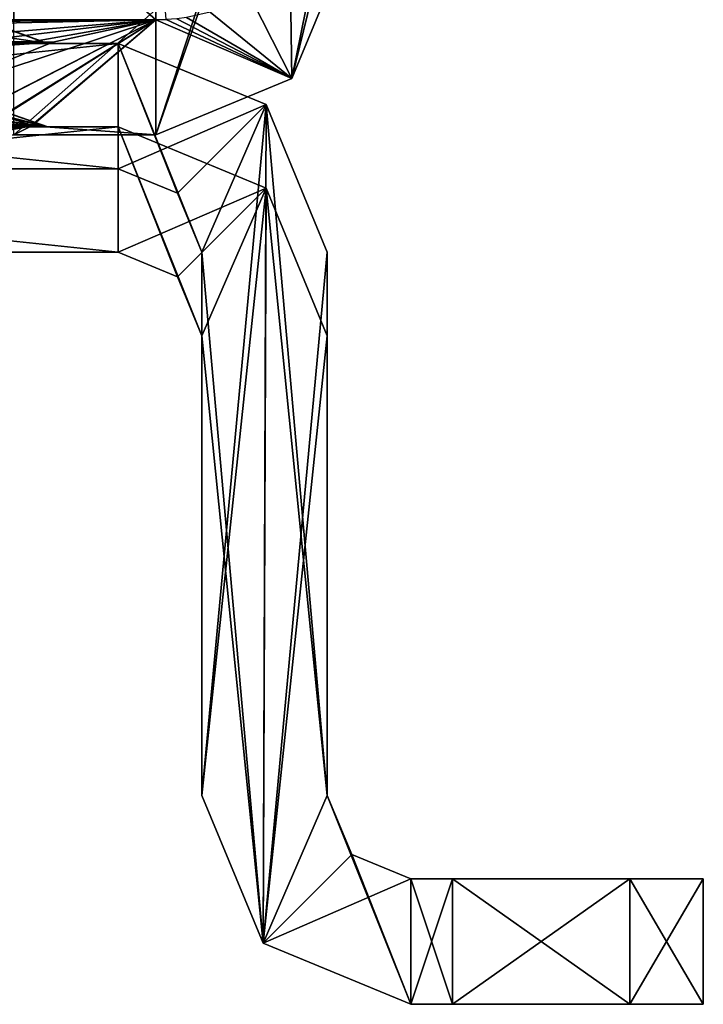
# Model space of a CAD drawing. Header units: millimetres. Extents: x -269 to 269, y -42 to 416.
# Tile 223 of 256: x 245 to 253, y -32 to -20. Entities that reach past the tile are written whole.
import ezdxf

# ---------------------------------------------------------------- set-up
doc = ezdxf.new("R2010")
doc.units = ezdxf.units.MM
doc.header["$LTSCALE"] = 65.185185
for name, color, linetype in [('1069', 7, 'CONTINUOUS'), ('1070', 7, 'CONTINUOUS'), ('1071', 7, 'CONTINUOUS'), ('1073', 7, 'CONTINUOUS'), ('1074', 7, 'CONTINUOUS'), ('1075', 7, 'CONTINUOUS'), ('1076', 7, 'CONTINUOUS'), ('1077', 7, 'CONTINUOUS'), ('1078', 7, 'CONTINUOUS'), ('1079', 7, 'CONTINUOUS'), ('1080', 7, 'CONTINUOUS'), ('1081', 7, 'CONTINUOUS'), ('1082', 7, 'CONTINUOUS'), ('1196', 7, 'CONTINUOUS'), ('1197', 7, 'CONTINUOUS'), ('1198', 7, 'CONTINUOUS'), ('1200', 7, 'CONTINUOUS'), ('1202', 7, 'CONTINUOUS'), ('1210', 7, 'CONTINUOUS'), ('1211', 7, 'CONTINUOUS'), ('1212', 7, 'CONTINUOUS'), ('1213', 7, 'CONTINUOUS'), ('1214', 7, 'CONTINUOUS'), ('1215', 7, 'CONTINUOUS'), ('1216', 7, 'CONTINUOUS'), ('1217', 7, 'CONTINUOUS'), ('1218', 7, 'CONTINUOUS'), ('1219', 7, 'CONTINUOUS'), ('1220', 7, 'CONTINUOUS'), ('1221', 7, 'CONTINUOUS'), ('1222', 7, 'CONTINUOUS'), ('1223', 7, 'CONTINUOUS'), ('1224', 7, 'CONTINUOUS'), ('1225', 7, 'CONTINUOUS'), ('1349', 7, 'CONTINUOUS'), ('902', 7, 'CONTINUOUS'), ('904', 7, 'CONTINUOUS'), ('905', 7, 'CONTINUOUS'), ('906', 7, 'CONTINUOUS')]:
    doc.layers.add(name, color=color, linetype=linetype)

msp = doc.modelspace()

# ---------------------------------------------------------------- linework, layer by layer
at = {"layer": '1069', "color": 250, "linetype": 'Continuous', "true_color": 0x404040}
for points in [[(244.534, -20.977, -329.431), (243.6, -20.976, -329.18), (245.408, -21, -329.96), (244.534, -20.977, -329.431)], [(243.6, -20.976, -329.18), (243.6, -20.994, -329.045), (245.408, -21, -329.96), (243.6, -20.976, -329.18)], [(243.6, -20.992, -332.927), (245.215, -20.988, -331.99), (243.6, -20.998, -333.006), (243.6, -20.992, -332.927)], [(245.215, -20.988, -331.99), (243.6, -21, -333.086), (243.6, -20.998, -333.006), (245.215, -20.988, -331.99)], [(243.6, -21, -333.086), (245.215, -20.988, -331.99), (245.405, -21, -332.044), (243.6, -21, -333.086)], [(243.6, -20.994, -329.045), (243.6, -21, -328.914), (245.408, -21, -329.96), (243.6, -20.994, -329.045)], [(245.216, -20.98, -330.116), (244.534, -20.977, -329.431), (245.408, -21, -329.96), (245.216, -20.98, -330.116)], [(245.215, -20.988, -331.99), (245.216, -20.98, -330.116), (245.405, -21, -332.044), (245.215, -20.988, -331.99)], [(245.405, -21, -332.044), (245.216, -20.98, -330.116), (245.408, -21, -329.96), (245.405, -21, -332.044)]]:
    msp.add_3dface(points, dxfattribs=at)
at = {"layer": '1070', "color": 250, "linetype": 'Continuous', "true_color": 0x404040}
for points in [[(246.25, -21, -335), (232, -21, -335), (234.65, -21, -333.086), (246.25, -21, -335)], [(232, -21, -269), (246.25, -21, -269), (243.6, -21, -270.914), (232, -21, -269)], [(245.408, -21, -329.96), (243.6, -21, -328.914), (234.65, -21, -304.086), (245.408, -21, -329.96)], [(243.6, -21, -333.086), (246.25, -21, -335), (234.65, -21, -333.086), (243.6, -21, -333.086)], [(243.6, -21, -304.086), (245.408, -21, -329.96), (234.65, -21, -304.086), (243.6, -21, -304.086)], [(245.408, -21, -300.96), (243.6, -21, -299.914), (234.65, -21, -275.086), (245.408, -21, -300.96)], [(243.6, -21, -275.086), (245.408, -21, -300.96), (234.65, -21, -275.086), (243.6, -21, -275.086)], [(243.6, -21, -333.086), (245.405, -21, -332.044), (246.25, -21, -335), (243.6, -21, -333.086)], [(246.25, -21, -335), (245.408, -21, -329.96), (243.6, -21, -304.086), (246.25, -21, -335)], [(246.25, -21, -335), (243.6, -21, -304.086), (245.405, -21, -303.044), (246.25, -21, -335)], [(243.6, -21, -270.914), (246.25, -21, -269), (245.408, -21, -271.96), (243.6, -21, -270.914)], [(245.408, -21, -300.96), (243.6, -21, -275.086), (245.405, -21, -274.044), (245.408, -21, -300.96)], [(245.405, -21, -332.044), (245.408, -21, -329.96), (246.25, -21, -335), (245.405, -21, -332.044)], [(245.408, -21, -300.96), (246.25, -21, -335), (245.405, -21, -303.044), (245.408, -21, -300.96)], [(246.25, -21, -335), (245.408, -21, -300.96), (245.405, -21, -274.044), (246.25, -21, -335)], [(245.408, -21, -271.96), (246.25, -21, -335), (245.405, -21, -274.044), (245.408, -21, -271.96)], [(246.25, -21, -269), (246.25, -21, -335), (245.408, -21, -271.96), (246.25, -21, -269)]]:
    msp.add_3dface(points, dxfattribs=at)
at = {"layer": '1071', "color": 250, "linetype": 'Continuous', "true_color": 0x404040}
for points in [[(232, -21, -335), (246.25, -21, -335), (232, -22.5, -335), (232, -21, -335)], [(232, -22.5, -335), (246.25, -21, -335), (246.25, -22.5, -335), (232, -22.5, -335)], [(246.25, -22.5, -335), (246.25, -21, -335), (248.018, -21.732, -335), (246.25, -22.5, -335)], [(246.957, -22.793, -335), (246.25, -22.5, -335), (248.018, -21.732, -335), (246.957, -22.793, -335)], [(247.25, -23.5, -335), (246.957, -22.793, -335), (248.018, -21.732, -335), (247.25, -23.5, -335)], [(247.25, -29, -335), (247.25, -23.5, -335), (248.018, -21.732, -335), (247.25, -29, -335)], [(247.982, -30.768, -335), (247.25, -29, -335), (248.018, -21.732, -335), (247.982, -30.768, -335)], [(248.75, -23.5, -335), (247.982, -30.768, -335), (248.018, -21.732, -335), (248.75, -23.5, -335)], [(248.75, -29, -335), (247.982, -30.768, -335), (248.75, -23.5, -335), (248.75, -29, -335)], [(249.043, -29.707, -335), (247.982, -30.768, -335), (248.75, -29, -335), (249.043, -29.707, -335)], [(249.75, -30, -335), (247.982, -30.768, -335), (249.043, -29.707, -335), (249.75, -30, -335)], [(249.75, -31.5, -335), (247.982, -30.768, -335), (249.75, -30, -335), (249.75, -31.5, -335)], [(250.25, -31.5, -335), (249.75, -31.5, -335), (250.25, -30, -335), (250.25, -31.5, -335)], [(250.25, -30, -335), (249.75, -31.5, -335), (249.75, -30, -335), (250.25, -30, -335)]]:
    msp.add_3dface(points, dxfattribs=at)
at = {"layer": '1073', "color": 250, "linetype": 'Continuous', "true_color": 0x404040}
for points in [[(246.25, -21, -269), (232, -21, -269), (246.25, -22.5, -269), (246.25, -21, -269)], [(246.25, -22.5, -269), (232, -21, -269), (232, -22.5, -269), (246.25, -22.5, -269)], [(247.25, -23.5, -269), (246.25, -21, -269), (246.957, -22.793, -269), (247.25, -23.5, -269)], [(246.25, -21, -269), (247.25, -23.5, -269), (248.018, -21.732, -269), (246.25, -21, -269)], [(246.957, -22.793, -269), (246.25, -21, -269), (246.25, -22.5, -269), (246.957, -22.793, -269)], [(247.25, -23.5, -269), (247.982, -30.768, -269), (248.018, -21.732, -269), (247.25, -23.5, -269)], [(247.982, -30.768, -269), (248.75, -29, -269), (248.018, -21.732, -269), (247.982, -30.768, -269)], [(248.75, -29, -269), (248.75, -23.5, -269), (248.018, -21.732, -269), (248.75, -29, -269)], [(247.25, -29, -269), (247.982, -30.768, -269), (247.25, -23.5, -269), (247.25, -29, -269)], [(249.75, -31.5, -269), (248.75, -29, -269), (247.982, -30.768, -269), (249.75, -31.5, -269)], [(249.043, -29.707, -269), (248.75, -29, -269), (249.75, -31.5, -269), (249.043, -29.707, -269)], [(249.75, -30, -269), (249.043, -29.707, -269), (249.75, -31.5, -269), (249.75, -30, -269)], [(250.25, -30, -269), (249.75, -30, -269), (250.25, -31.5, -269), (250.25, -30, -269)], [(250.25, -31.5, -269), (249.75, -30, -269), (249.75, -31.5, -269), (250.25, -31.5, -269)]]:
    msp.add_3dface(points, dxfattribs=at)
at = {"layer": '1074', "color": 250, "linetype": 'Continuous', "true_color": 0x404040}
for points in [[(248.75, -29, -335), (248.75, -23.5, -335), (248.75, -23.5, -269), (248.75, -29, -335)], [(248.75, -29, -335), (248.75, -23.5, -269), (248.75, -29, -269), (248.75, -29, -335)]]:
    msp.add_3dface(points, dxfattribs=at)
at = {"layer": '1075', "color": 250, "linetype": 'Continuous', "true_color": 0x404040}
for points in [[(249.043, -29.707, -335), (248.75, -29, -335), (249.043, -29.707, -269), (249.043, -29.707, -335)], [(248.75, -29, -335), (248.75, -29, -269), (249.043, -29.707, -269), (248.75, -29, -335)], [(249.75, -30, -335), (249.043, -29.707, -335), (249.75, -30, -269), (249.75, -30, -335)], [(249.043, -29.707, -335), (249.043, -29.707, -269), (249.75, -30, -269), (249.043, -29.707, -335)]]:
    msp.add_3dface(points, dxfattribs=at)
at = {"layer": '1076', "color": 250, "linetype": 'Continuous', "true_color": 0x404040}
for points in [[(250.25, -30, -335), (249.75, -30, -335), (249.75, -30, -269), (250.25, -30, -335)], [(250.25, -30, -335), (249.75, -30, -269), (252.371, -30, -334.121), (250.25, -30, -335)], [(249.75, -30, -269), (250.25, -30, -269), (252.371, -30, -269.879), (249.75, -30, -269)], [(253.25, -30, -332), (249.75, -30, -269), (253.25, -30, -272), (253.25, -30, -332)], [(249.75, -30, -269), (253.25, -30, -332), (252.371, -30, -334.121), (249.75, -30, -269)], [(253.25, -30, -272), (249.75, -30, -269), (252.371, -30, -269.879), (253.25, -30, -272)]]:
    msp.add_3dface(points, dxfattribs=at)
at = {"layer": '1077', "color": 250, "linetype": 'Continuous', "true_color": 0x404040}
for points in [[(253.25, -30, -332), (253.25, -30, -272), (253.25, -31.5, -332), (253.25, -30, -332)], [(253.25, -31.5, -332), (253.25, -30, -272), (253.25, -31.5, -272), (253.25, -31.5, -332)]]:
    msp.add_3dface(points, dxfattribs=at)
at = {"layer": '1078', "color": 250, "linetype": 'Continuous', "true_color": 0x404040}
for points in [[(249.75, -31.5, -335), (250.25, -31.5, -335), (252.371, -31.5, -334.121), (249.75, -31.5, -335)], [(249.75, -31.5, -335), (250.25, -31.5, -269), (249.75, -31.5, -269), (249.75, -31.5, -335)], [(250.25, -31.5, -269), (249.75, -31.5, -335), (252.371, -31.5, -269.879), (250.25, -31.5, -269)], [(249.75, -31.5, -335), (253.25, -31.5, -332), (253.25, -31.5, -272), (249.75, -31.5, -335)], [(253.25, -31.5, -332), (249.75, -31.5, -335), (252.371, -31.5, -334.121), (253.25, -31.5, -332)], [(249.75, -31.5, -335), (253.25, -31.5, -272), (252.371, -31.5, -269.879), (249.75, -31.5, -335)]]:
    msp.add_3dface(points, dxfattribs=at)
at = {"layer": '1079', "color": 250, "linetype": 'Continuous', "true_color": 0x404040}
for points in [[(247.25, -29, -335), (247.982, -30.768, -335), (247.25, -29, -269), (247.25, -29, -335)], [(247.982, -30.768, -335), (247.982, -30.768, -269), (247.25, -29, -269), (247.982, -30.768, -335)], [(247.982, -30.768, -335), (249.75, -31.5, -335), (247.982, -30.768, -269), (247.982, -30.768, -335)], [(249.75, -31.5, -335), (249.75, -31.5, -269), (247.982, -30.768, -269), (249.75, -31.5, -335)]]:
    msp.add_3dface(points, dxfattribs=at)
at = {"layer": '1080', "color": 250, "linetype": 'Continuous', "true_color": 0x404040}
for points in [[(247.25, -23.5, -335), (247.25, -29, -335), (247.25, -29, -269), (247.25, -23.5, -335)], [(247.25, -23.5, -335), (247.25, -29, -269), (247.25, -23.5, -269), (247.25, -23.5, -335)]]:
    msp.add_3dface(points, dxfattribs=at)
at = {"layer": '1081', "color": 250, "linetype": 'Continuous', "true_color": 0x404040}
for points in [[(246.25, -22.5, -335), (246.957, -22.793, -335), (246.25, -22.5, -269), (246.25, -22.5, -335)], [(246.957, -22.793, -335), (246.957, -22.793, -269), (246.25, -22.5, -269), (246.957, -22.793, -335)], [(246.957, -22.793, -335), (247.25, -23.5, -335), (246.957, -22.793, -269), (246.957, -22.793, -335)], [(247.25, -23.5, -335), (247.25, -23.5, -269), (246.957, -22.793, -269), (247.25, -23.5, -335)]]:
    msp.add_3dface(points, dxfattribs=at)
at = {"layer": '1082', "color": 250, "linetype": 'Continuous', "true_color": 0x404040}
for points in [[(232, -22.5, -335), (246.25, -22.5, -335), (243.6, -22.5, -332.645), (232, -22.5, -335)], [(246.25, -22.5, -269), (232, -22.5, -269), (234.65, -22.5, -271.355), (246.25, -22.5, -269)], [(243.6, -22.5, -271.355), (246.25, -22.5, -269), (234.65, -22.5, -271.355), (243.6, -22.5, -271.355)], [(243.6, -22.5, -332.645), (246.25, -22.5, -335), (245.026, -22.5, -331.821), (243.6, -22.5, -332.645)], [(245.025, -22.5, -301.177), (246.25, -22.5, -269), (243.6, -22.5, -300.355), (245.025, -22.5, -301.177)], [(243.6, -22.5, -300.355), (246.25, -22.5, -269), (245.026, -22.5, -273.821), (243.6, -22.5, -300.355)], [(245.025, -22.5, -272.177), (246.25, -22.5, -269), (243.6, -22.5, -271.355), (245.025, -22.5, -272.177)], [(245.026, -22.5, -331.821), (246.25, -22.5, -269), (245.025, -22.5, -330.177), (245.026, -22.5, -331.821)], [(245.025, -22.5, -330.177), (246.25, -22.5, -269), (245.026, -22.5, -302.821), (245.025, -22.5, -330.177)], [(245.026, -22.5, -302.821), (246.25, -22.5, -269), (245.025, -22.5, -301.177), (245.026, -22.5, -302.821)], [(245.026, -22.5, -273.821), (246.25, -22.5, -269), (245.025, -22.5, -272.177), (245.026, -22.5, -273.821)], [(246.25, -22.5, -335), (246.25, -22.5, -269), (245.026, -22.5, -331.821), (246.25, -22.5, -335)]]:
    msp.add_3dface(points, dxfattribs=at)
at = {"layer": '1196', "color": 250, "linetype": 'Continuous', "true_color": 0x404040}
for points in [[(250.25, -30, -269), (250.25, -31.5, -269), (252.371, -31.5, -269.879), (250.25, -30, -269)], [(252.371, -30, -269.879), (250.25, -30, -269), (252.371, -31.5, -269.879), (252.371, -30, -269.879)], [(253.25, -30, -272), (252.371, -30, -269.879), (253.25, -31.5, -272), (253.25, -30, -272)], [(253.25, -31.5, -272), (252.371, -30, -269.879), (252.371, -31.5, -269.879), (253.25, -31.5, -272)]]:
    msp.add_3dface(points, dxfattribs=at)
at = {"layer": '1197', "color": 250, "linetype": 'Continuous', "true_color": 0x404040}
for points in [[(250.25, -31.5, -335), (250.25, -30, -335), (252.371, -30, -334.121), (250.25, -31.5, -335)], [(250.25, -31.5, -335), (252.371, -30, -334.121), (252.371, -31.5, -334.121), (250.25, -31.5, -335)], [(252.371, -30, -334.121), (253.25, -30, -332), (252.371, -31.5, -334.121), (252.371, -30, -334.121)], [(253.25, -30, -332), (253.25, -31.5, -332), (252.371, -31.5, -334.121), (253.25, -30, -332)]]:
    msp.add_3dface(points, dxfattribs=at)
at = {"layer": '1198', "color": 250, "linetype": 'Continuous', "true_color": 0x404040}
for points in [[(246.25, -21, -335), (246.25, -21, -269), (248.018, -21.732, -269), (246.25, -21, -335)], [(248.018, -21.732, -335), (246.25, -21, -335), (248.018, -21.732, -269), (248.018, -21.732, -335)], [(248.75, -23.5, -335), (248.018, -21.732, -335), (248.75, -23.5, -269), (248.75, -23.5, -335)], [(248.75, -23.5, -269), (248.018, -21.732, -335), (248.018, -21.732, -269), (248.75, -23.5, -269)]]:
    msp.add_3dface(points, dxfattribs=at)
at = {"layer": '1200', "color": 250, "linetype": 'Continuous', "true_color": 0x404040}
for points in [[(244.335, -20.861, -300.745), (243.6, -20.86, -300.547), (245.408, -21, -300.96), (244.335, -20.861, -300.745)], [(245.408, -21, -300.96), (243.6, -20.86, -300.547), (243.6, -20.965, -300.238), (245.408, -21, -300.96)], [(243.6, -21, -304.086), (244.871, -20.869, -302.744), (245.405, -21, -303.044), (243.6, -21, -304.086)], [(243.6, -21, -299.914), (245.408, -21, -300.96), (243.6, -20.965, -300.238), (243.6, -21, -299.914)], [(244.87, -20.863, -301.281), (244.335, -20.861, -300.745), (245.408, -21, -300.96), (244.87, -20.863, -301.281)], [(244.871, -20.869, -302.744), (244.87, -20.863, -301.281), (245.405, -21, -303.044), (244.871, -20.869, -302.744)], [(244.87, -20.863, -301.281), (245.408, -21, -300.96), (245.405, -21, -303.044), (244.87, -20.863, -301.281)]]:
    msp.add_3dface(points, dxfattribs=at)
at = {"layer": '1202', "color": 250, "linetype": 'Continuous', "true_color": 0x404040}
for points in [[(244.686, -20.746, -272.381), (243.6, -20.743, -271.754), (245.408, -21, -271.96), (244.686, -20.746, -272.381)], [(245.408, -21, -271.96), (243.6, -20.743, -271.754), (243.6, -20.934, -271.353), (245.408, -21, -271.96)], [(243.6, -21, -275.086), (244.686, -20.751, -273.634), (245.405, -21, -274.044), (243.6, -21, -275.086)], [(244.686, -20.751, -273.634), (244.686, -20.746, -272.381), (245.405, -21, -274.044), (244.686, -20.751, -273.634)], [(244.686, -20.746, -272.381), (245.408, -21, -271.96), (245.405, -21, -274.044), (244.686, -20.746, -272.381)], [(243.6, -21, -270.914), (245.408, -21, -271.96), (243.6, -20.934, -271.353), (243.6, -21, -270.914)]]:
    msp.add_3dface(points, dxfattribs=at)
at = {"layer": '1210', "color": 250, "linetype": 'Continuous', "true_color": 0x404040}
for points in [[(244.525, -19.977, -83.266), (243.6, -19.976, -83.02), (245.408, -20, -83.8), (244.525, -19.977, -83.266)], [(243.6, -19.976, -83.02), (243.6, -19.994, -82.885), (245.408, -20, -83.8), (243.6, -19.976, -83.02)], [(243.6, -19.992, -86.767), (245.217, -19.988, -85.827), (243.6, -19.998, -86.846), (243.6, -19.992, -86.767)], [(245.217, -19.988, -85.827), (243.6, -20, -86.926), (243.6, -19.998, -86.846), (245.217, -19.988, -85.827)], [(243.6, -20, -86.926), (245.217, -19.988, -85.827), (245.405, -20, -85.884), (243.6, -20, -86.926)], [(243.6, -19.994, -82.885), (243.6, -20, -82.754), (245.408, -20, -83.8), (243.6, -19.994, -82.885)], [(245.212, -19.98, -83.948), (244.525, -19.977, -83.266), (245.408, -20, -83.8), (245.212, -19.98, -83.948)], [(245.466, -19.984, -84.885), (245.212, -19.98, -83.948), (245.405, -20, -85.884), (245.466, -19.984, -84.885)], [(245.405, -20, -85.884), (245.212, -19.98, -83.948), (245.408, -20, -83.8), (245.405, -20, -85.884)], [(245.217, -19.988, -85.827), (245.466, -19.984, -84.885), (245.405, -20, -85.884), (245.217, -19.988, -85.827)]]:
    msp.add_3dface(points, dxfattribs=at)
at = {"layer": '1211', "color": 250, "linetype": 'Continuous', "true_color": 0x404040}
for points in [[(246.25, -20, -88.84), (232, -20, -88.84), (234.65, -20, -86.926), (246.25, -20, -88.84)], [(232, -20, -19.16), (246.25, -20, -19.16), (243.6, -20, -21.074), (232, -20, -19.16)], [(245.408, -20, -83.8), (243.6, -20, -82.754), (234.65, -20, -25.246), (245.408, -20, -83.8)], [(243.6, -20, -86.926), (246.25, -20, -88.84), (234.65, -20, -86.926), (243.6, -20, -86.926)], [(243.6, -20, -25.246), (245.408, -20, -83.8), (234.65, -20, -25.246), (243.6, -20, -25.246)], [(243.6, -20, -86.926), (245.405, -20, -85.884), (246.25, -20, -88.84), (243.6, -20, -86.926)], [(246.25, -20, -88.84), (245.408, -20, -83.8), (243.6, -20, -25.246), (246.25, -20, -88.84)], [(246.25, -20, -88.84), (243.6, -20, -25.246), (245.405, -20, -24.204), (246.25, -20, -88.84)], [(243.6, -20, -21.074), (246.25, -20, -19.16), (245.408, -20, -22.12), (243.6, -20, -21.074)], [(245.405, -20, -85.884), (245.408, -20, -83.8), (246.25, -20, -88.84), (245.405, -20, -85.884)], [(245.408, -20, -22.12), (246.25, -20, -88.84), (245.405, -20, -24.204), (245.408, -20, -22.12)], [(246.25, -20, -19.16), (246.25, -20, -88.84), (245.408, -20, -22.12), (246.25, -20, -19.16)]]:
    msp.add_3dface(points, dxfattribs=at)
at = {"layer": '1212', "color": 250, "linetype": 'Continuous', "true_color": 0x404040}
for points in [[(232, -20, -88.84), (246.25, -20, -88.84), (232, -21.5, -88.84), (232, -20, -88.84)], [(232, -21.5, -88.84), (246.25, -20, -88.84), (246.25, -21.5, -88.84), (232, -21.5, -88.84)], [(246.25, -20, -88.84), (248.018, -20.732, -88.84), (246.25, -21.5, -88.84), (246.25, -20, -88.84)], [(246.25, -21.5, -88.84), (248.018, -20.732, -88.84), (246.957, -21.793, -88.84), (246.25, -21.5, -88.84)], [(246.957, -21.793, -88.84), (248.018, -20.732, -88.84), (247.25, -22.5, -88.84), (246.957, -21.793, -88.84)], [(247.25, -22.5, -88.84), (248.018, -20.732, -88.84), (247.25, -29, -88.84), (247.25, -22.5, -88.84)], [(247.25, -29, -88.84), (248.018, -20.732, -88.84), (247.982, -30.768, -88.84), (247.25, -29, -88.84)], [(248.018, -20.732, -88.84), (248.75, -22.5, -88.84), (247.982, -30.768, -88.84), (248.018, -20.732, -88.84)], [(248.75, -22.5, -88.84), (248.75, -29, -88.84), (247.982, -30.768, -88.84), (248.75, -22.5, -88.84)], [(248.75, -29, -88.84), (249.043, -29.707, -88.84), (247.982, -30.768, -88.84), (248.75, -29, -88.84)], [(249.043, -29.707, -88.84), (249.75, -30, -88.84), (247.982, -30.768, -88.84), (249.043, -29.707, -88.84)], [(247.982, -30.768, -88.84), (249.75, -30, -88.84), (249.75, -31.5, -88.84), (247.982, -30.768, -88.84)], [(249.75, -31.5, -88.84), (249.75, -30, -88.84), (250.25, -30, -88.84), (249.75, -31.5, -88.84)], [(250.25, -31.5, -88.84), (249.75, -31.5, -88.84), (250.25, -30, -88.84), (250.25, -31.5, -88.84)]]:
    msp.add_3dface(points, dxfattribs=at)
at = {"layer": '1213', "color": 250, "linetype": 'Continuous', "true_color": 0x404040}
for points in [[(249.043, -29.707, -88.84), (248.75, -29, -88.84), (249.043, -29.707, -19.16), (249.043, -29.707, -88.84)], [(248.75, -29, -88.84), (248.75, -29, -19.16), (249.043, -29.707, -19.16), (248.75, -29, -88.84)], [(249.75, -30, -88.84), (249.043, -29.707, -88.84), (249.75, -30, -19.16), (249.75, -30, -88.84)], [(249.75, -30, -19.16), (249.043, -29.707, -88.84), (249.043, -29.707, -19.16), (249.75, -30, -19.16)]]:
    msp.add_3dface(points, dxfattribs=at)
at = {"layer": '1214', "color": 250, "linetype": 'Continuous', "true_color": 0x404040}
for points in [[(246.25, -20, -19.16), (232, -20, -19.16), (246.25, -21.5, -19.16), (246.25, -20, -19.16)], [(246.25, -21.5, -19.16), (232, -20, -19.16), (232, -21.5, -19.16), (246.25, -21.5, -19.16)], [(248.018, -20.732, -19.16), (246.25, -20, -19.16), (247.25, -22.5, -19.16), (248.018, -20.732, -19.16)], [(247.25, -22.5, -19.16), (246.25, -20, -19.16), (246.957, -21.793, -19.16), (247.25, -22.5, -19.16)], [(246.957, -21.793, -19.16), (246.25, -20, -19.16), (246.25, -21.5, -19.16), (246.957, -21.793, -19.16)], [(247.982, -30.768, -19.16), (248.018, -20.732, -19.16), (247.25, -22.5, -19.16), (247.982, -30.768, -19.16)], [(248.75, -29, -19.16), (248.018, -20.732, -19.16), (247.982, -30.768, -19.16), (248.75, -29, -19.16)], [(248.018, -20.732, -19.16), (248.75, -29, -19.16), (248.75, -22.5, -19.16), (248.018, -20.732, -19.16)], [(247.25, -29, -19.16), (247.982, -30.768, -19.16), (247.25, -22.5, -19.16), (247.25, -29, -19.16)], [(249.75, -31.5, -19.16), (248.75, -29, -19.16), (247.982, -30.768, -19.16), (249.75, -31.5, -19.16)], [(249.043, -29.707, -19.16), (248.75, -29, -19.16), (249.75, -31.5, -19.16), (249.043, -29.707, -19.16)], [(249.75, -30, -19.16), (249.043, -29.707, -19.16), (249.75, -31.5, -19.16), (249.75, -30, -19.16)], [(250.25, -30, -19.16), (249.75, -30, -19.16), (250.25, -31.5, -19.16), (250.25, -30, -19.16)], [(250.25, -31.5, -19.16), (249.75, -30, -19.16), (249.75, -31.5, -19.16), (250.25, -31.5, -19.16)]]:
    msp.add_3dface(points, dxfattribs=at)
at = {"layer": '1215', "color": 250, "linetype": 'Continuous', "true_color": 0x404040}
for points in [[(246.25, -20, -88.84), (246.25, -20, -19.16), (248.018, -20.732, -19.16), (246.25, -20, -88.84)], [(248.018, -20.732, -88.84), (246.25, -20, -88.84), (248.018, -20.732, -19.16), (248.018, -20.732, -88.84)], [(248.75, -22.5, -88.84), (248.018, -20.732, -88.84), (248.75, -22.5, -19.16), (248.75, -22.5, -88.84)], [(248.018, -20.732, -88.84), (248.018, -20.732, -19.16), (248.75, -22.5, -19.16), (248.018, -20.732, -88.84)]]:
    msp.add_3dface(points, dxfattribs=at)
at = {"layer": '1216', "color": 250, "linetype": 'Continuous', "true_color": 0x404040}
for points in [[(248.75, -29, -88.84), (248.75, -22.5, -88.84), (248.75, -22.5, -19.16), (248.75, -29, -88.84)], [(248.75, -29, -19.16), (248.75, -29, -88.84), (248.75, -22.5, -19.16), (248.75, -29, -19.16)]]:
    msp.add_3dface(points, dxfattribs=at)
at = {"layer": '1217', "color": 250, "linetype": 'Continuous', "true_color": 0x404040}
for points in [[(250.25, -30, -88.84), (249.75, -30, -88.84), (249.75, -30, -19.16), (250.25, -30, -88.84)], [(250.25, -30, -88.84), (249.75, -30, -19.16), (252.371, -30, -87.961), (250.25, -30, -88.84)], [(249.75, -30, -19.16), (250.25, -30, -19.16), (252.371, -30, -20.039), (249.75, -30, -19.16)], [(252.371, -30, -87.961), (249.75, -30, -19.16), (253.25, -30, -85.84), (252.371, -30, -87.961)], [(253.25, -30, -85.84), (249.75, -30, -19.16), (253.25, -30, -22.16), (253.25, -30, -85.84)], [(253.25, -30, -22.16), (249.75, -30, -19.16), (252.371, -30, -20.039), (253.25, -30, -22.16)]]:
    msp.add_3dface(points, dxfattribs=at)
at = {"layer": '1218', "color": 250, "linetype": 'Continuous', "true_color": 0x404040}
for points in [[(250.25, -31.5, -88.84), (250.25, -30, -88.84), (252.371, -30, -87.961), (250.25, -31.5, -88.84)], [(250.25, -31.5, -88.84), (252.371, -30, -87.961), (252.371, -31.5, -87.961), (250.25, -31.5, -88.84)], [(252.371, -30, -87.961), (253.25, -30, -85.84), (252.371, -31.5, -87.961), (252.371, -30, -87.961)], [(253.25, -30, -85.84), (253.25, -31.5, -85.84), (252.371, -31.5, -87.961), (253.25, -30, -85.84)]]:
    msp.add_3dface(points, dxfattribs=at)
at = {"layer": '1219', "color": 250, "linetype": 'Continuous', "true_color": 0x404040}
for points in [[(253.25, -30, -85.84), (253.25, -30, -22.16), (253.25, -31.5, -85.84), (253.25, -30, -85.84)], [(253.25, -31.5, -85.84), (253.25, -30, -22.16), (253.25, -31.5, -22.16), (253.25, -31.5, -85.84)]]:
    msp.add_3dface(points, dxfattribs=at)
at = {"layer": '1220', "color": 250, "linetype": 'Continuous', "true_color": 0x404040}
for points in [[(250.25, -30, -19.16), (250.25, -31.5, -19.16), (252.371, -31.5, -20.039), (250.25, -30, -19.16)], [(252.371, -30, -20.039), (250.25, -30, -19.16), (252.371, -31.5, -20.039), (252.371, -30, -20.039)], [(253.25, -30, -22.16), (252.371, -30, -20.039), (253.25, -31.5, -22.16), (253.25, -30, -22.16)], [(253.25, -31.5, -22.16), (252.371, -30, -20.039), (252.371, -31.5, -20.039), (253.25, -31.5, -22.16)]]:
    msp.add_3dface(points, dxfattribs=at)
at = {"layer": '1221', "color": 250, "linetype": 'Continuous', "true_color": 0x404040}
for points in [[(249.75, -31.5, -88.84), (250.25, -31.5, -88.84), (252.371, -31.5, -87.961), (249.75, -31.5, -88.84)], [(249.75, -31.5, -88.84), (250.25, -31.5, -19.16), (249.75, -31.5, -19.16), (249.75, -31.5, -88.84)], [(250.25, -31.5, -19.16), (249.75, -31.5, -88.84), (252.371, -31.5, -20.039), (250.25, -31.5, -19.16)], [(253.25, -31.5, -85.84), (249.75, -31.5, -88.84), (252.371, -31.5, -87.961), (253.25, -31.5, -85.84)], [(249.75, -31.5, -88.84), (253.25, -31.5, -85.84), (253.25, -31.5, -22.16), (249.75, -31.5, -88.84)], [(249.75, -31.5, -88.84), (253.25, -31.5, -22.16), (252.371, -31.5, -20.039), (249.75, -31.5, -88.84)]]:
    msp.add_3dface(points, dxfattribs=at)
at = {"layer": '1222', "color": 250, "linetype": 'Continuous', "true_color": 0x404040}
for points in [[(247.25, -29, -88.84), (247.982, -30.768, -88.84), (247.25, -29, -19.16), (247.25, -29, -88.84)], [(247.982, -30.768, -88.84), (247.982, -30.768, -19.16), (247.25, -29, -19.16), (247.982, -30.768, -88.84)], [(247.982, -30.768, -88.84), (249.75, -31.5, -88.84), (247.982, -30.768, -19.16), (247.982, -30.768, -88.84)], [(249.75, -31.5, -88.84), (249.75, -31.5, -19.16), (247.982, -30.768, -19.16), (249.75, -31.5, -88.84)]]:
    msp.add_3dface(points, dxfattribs=at)
at = {"layer": '1223', "color": 250, "linetype": 'Continuous', "true_color": 0x404040}
for points in [[(247.25, -22.5, -88.84), (247.25, -29, -88.84), (247.25, -29, -19.16), (247.25, -22.5, -88.84)], [(247.25, -22.5, -88.84), (247.25, -29, -19.16), (247.25, -22.5, -19.16), (247.25, -22.5, -88.84)]]:
    msp.add_3dface(points, dxfattribs=at)
at = {"layer": '1224', "color": 250, "linetype": 'Continuous', "true_color": 0x404040}
for points in [[(246.25, -21.5, -88.84), (246.957, -21.793, -88.84), (246.25, -21.5, -19.16), (246.25, -21.5, -88.84)], [(246.957, -21.793, -88.84), (246.957, -21.793, -19.16), (246.25, -21.5, -19.16), (246.957, -21.793, -88.84)], [(246.957, -21.793, -88.84), (247.25, -22.5, -88.84), (246.957, -21.793, -19.16), (246.957, -21.793, -88.84)], [(247.25, -22.5, -88.84), (247.25, -22.5, -19.16), (246.957, -21.793, -19.16), (247.25, -22.5, -88.84)]]:
    msp.add_3dface(points, dxfattribs=at)
at = {"layer": '1225', "color": 250, "linetype": 'Continuous', "true_color": 0x404040}
for points in [[(232, -21.5, -88.84), (246.25, -21.5, -88.84), (243.6, -21.5, -86.485), (232, -21.5, -88.84)], [(246.25, -21.5, -19.16), (232, -21.5, -19.16), (234.65, -21.5, -21.515), (246.25, -21.5, -19.16)], [(243.6, -21.5, -83.195), (246.25, -21.5, -19.16), (234.65, -21.5, -83.195), (243.6, -21.5, -83.195)], [(246.25, -21.5, -19.16), (245.026, -21.5, -23.981), (234.65, -21.5, -83.195), (246.25, -21.5, -19.16)], [(243.6, -21.5, -21.515), (246.25, -21.5, -19.16), (234.65, -21.5, -21.515), (243.6, -21.5, -21.515)], [(243.6, -21.5, -86.485), (246.25, -21.5, -88.84), (245.026, -21.5, -85.661), (243.6, -21.5, -86.485)], [(245.025, -21.5, -84.017), (246.25, -21.5, -19.16), (243.6, -21.5, -83.195), (245.025, -21.5, -84.017)], [(245.025, -21.5, -22.337), (246.25, -21.5, -19.16), (243.6, -21.5, -21.515), (245.025, -21.5, -22.337)], [(245.026, -21.5, -85.661), (246.25, -21.5, -19.16), (245.025, -21.5, -84.017), (245.026, -21.5, -85.661)], [(245.026, -21.5, -23.981), (246.25, -21.5, -19.16), (245.025, -21.5, -22.337), (245.026, -21.5, -23.981)], [(246.25, -21.5, -88.84), (246.25, -21.5, -19.16), (245.026, -21.5, -85.661), (246.25, -21.5, -88.84)]]:
    msp.add_3dface(points, dxfattribs=at)
at = {"layer": '1349', "color": 250, "linetype": 'Continuous', "true_color": 0x404040}
for points in [[(244.667, -19.731, -22.551), (243.6, -19.728, -21.935), (245.408, -20, -22.12), (244.667, -19.731, -22.551)], [(245.408, -20, -22.12), (243.6, -19.728, -21.935), (243.6, -19.93, -21.526), (245.408, -20, -22.12)], [(243.6, -20, -25.246), (244.667, -19.736, -23.783), (245.405, -20, -24.204), (243.6, -20, -25.246)], [(244.667, -19.736, -23.783), (244.667, -19.731, -22.551), (245.405, -20, -24.204), (244.667, -19.736, -23.783)], [(244.667, -19.731, -22.551), (245.408, -20, -22.12), (245.405, -20, -24.204), (244.667, -19.731, -22.551)], [(243.6, -20, -21.074), (245.408, -20, -22.12), (243.6, -19.93, -21.526), (243.6, -20, -21.074)]]:
    msp.add_3dface(points, dxfattribs=at)
at = {"layer": '902', "color": 250, "linetype": 'Continuous', "true_color": 0x404040}
for points in [[(246.7, -19.718, -19.391), (244.2, -19.719, -19.791), (234.65, -19.728, -21.935), (246.7, -19.718, -19.391)], [(243.6, -19.976, -83.02), (246.7, -19.718, -19.391), (234.65, -19.976, -83.02), (243.6, -19.976, -83.02)], [(246.7, -19.718, -19.391), (244.667, -19.736, -23.783), (234.65, -19.976, -83.02), (246.7, -19.718, -19.391)], [(243.6, -19.728, -21.935), (246.7, -19.718, -19.391), (234.65, -19.728, -21.935), (243.6, -19.728, -21.935)], [(246.7, -19.718, -19.391), (243.6, -20.743, -271.754), (244.686, -20.746, -272.381), (246.7, -19.718, -19.391)], [(243.6, -20.743, -271.754), (246.7, -19.718, -19.391), (245.466, -19.984, -84.885), (243.6, -20.743, -271.754)], [(244.525, -19.977, -83.266), (246.7, -19.718, -19.391), (243.6, -19.976, -83.02), (244.525, -19.977, -83.266)], [(244.667, -19.731, -22.551), (246.7, -19.718, -19.391), (243.6, -19.728, -21.935), (244.667, -19.731, -22.551)], [(244.647, -19.719, -19.685), (244.2, -19.719, -19.791), (246.7, -19.718, -19.391), (244.647, -19.719, -19.685)], [(245.212, -19.98, -83.948), (246.7, -19.718, -19.391), (244.525, -19.977, -83.266), (245.212, -19.98, -83.948)], [(245, -19.718, -19.391), (244.647, -19.719, -19.685), (246.7, -19.718, -19.391), (245, -19.718, -19.391)], [(244.667, -19.736, -23.783), (246.7, -19.718, -19.391), (244.667, -19.731, -22.551), (244.667, -19.736, -23.783)], [(244.87, -20.863, -301.281), (246.7, -19.718, -19.391), (244.686, -20.751, -273.634), (244.87, -20.863, -301.281)], [(244.686, -20.751, -273.634), (246.7, -19.718, -19.391), (244.686, -20.746, -272.381), (244.686, -20.751, -273.634)], [(244.871, -20.869, -302.744), (246.7, -19.718, -19.391), (244.87, -20.863, -301.281), (244.871, -20.869, -302.744)], [(245.216, -20.98, -330.116), (246.7, -19.718, -19.391), (244.871, -20.869, -302.744), (245.216, -20.98, -330.116)], [(245.466, -19.984, -84.885), (246.7, -19.718, -19.391), (245.212, -19.98, -83.948), (245.466, -19.984, -84.885)], [(246.7, -21.094, -358.188), (246.7, -19.718, -19.391), (245.215, -20.988, -331.99), (246.7, -21.094, -358.188)], [(245.215, -20.988, -331.99), (246.7, -19.718, -19.391), (245.216, -20.98, -330.116), (245.215, -20.988, -331.99)], [(234.65, -20.743, -271.754), (243.6, -20.743, -271.754), (245.466, -19.984, -84.885), (234.65, -20.743, -271.754)], [(245.217, -19.988, -85.827), (234.65, -20.743, -271.754), (245.466, -19.984, -84.885), (245.217, -19.988, -85.827)], [(243.6, -19.992, -86.767), (234.65, -20.743, -271.754), (245.217, -19.988, -85.827), (243.6, -19.992, -86.767)], [(244.534, -20.977, -329.431), (245.216, -20.98, -330.116), (244.871, -20.869, -302.744), (244.534, -20.977, -329.431)], [(243.6, -20.992, -332.927), (243.9, -21.093, -357.788), (245.215, -20.988, -331.99), (243.6, -20.992, -332.927)], [(243.9, -21.093, -357.788), (244.2, -21.093, -357.788), (245.215, -20.988, -331.99), (243.9, -21.093, -357.788)], [(244.2, -21.093, -357.788), (244.647, -21.093, -357.894), (245.215, -20.988, -331.99), (244.2, -21.093, -357.788)], [(244.647, -21.093, -357.894), (245, -21.094, -358.188), (245.215, -20.988, -331.99), (244.647, -21.093, -357.894)], [(245, -21.094, -358.188), (246.7, -21.094, -358.188), (245.215, -20.988, -331.99), (245, -21.094, -358.188)]]:
    msp.add_3dface(points, dxfattribs=at)
at = {"layer": '904', "color": 250, "linetype": 'Continuous', "true_color": 0x404040}
for points in [[(249, -17.094, -358.204), (248.326, -20.421, -358.191), (247.5, -18.794, -358.198), (249, -17.094, -358.204)], [(249, -18.794, -358.198), (248.326, -20.421, -358.191), (249, -17.094, -358.204), (249, -18.794, -358.198)], [(248.326, -20.421, -358.191), (246.7, -21.094, -358.188), (247.5, -18.794, -358.198), (248.326, -20.421, -358.191)], [(247.5, -18.794, -358.198), (246.7, -21.094, -358.188), (247.266, -19.36, -358.195), (247.5, -18.794, -358.198)], [(247.266, -19.36, -358.195), (246.7, -21.094, -358.188), (246.7, -19.594, -358.194), (247.266, -19.36, -358.195)], [(246.7, -21.094, -358.188), (245, -21.094, -358.188), (246.7, -19.594, -358.194), (246.7, -21.094, -358.188)], [(245, -21.094, -358.188), (245, -19.594, -358.194), (246.7, -19.594, -358.194), (245, -21.094, -358.188)]]:
    msp.add_3dface(points, dxfattribs=at)
at = {"layer": '905', "color": 250, "linetype": 'Continuous', "true_color": 0x404040}
for points in [[(248.308, -19.064, -19.794), (248.326, -20.421, -358.191), (248.891, -18.12, -19.798), (248.308, -19.064, -19.794)], [(248.326, -20.421, -358.191), (249, -18.794, -358.198), (248.891, -18.12, -19.798), (248.326, -20.421, -358.191)], [(247.35, -19.626, -19.791), (248.326, -20.421, -358.191), (248.308, -19.064, -19.794), (247.35, -19.626, -19.791)], [(247.068, -19.689, -19.674), (248.326, -20.421, -358.191), (247.35, -19.626, -19.791), (247.068, -19.689, -19.674)], [(246.7, -19.718, -19.391), (248.326, -20.421, -358.191), (246.825, -19.714, -19.391), (246.7, -19.718, -19.391)], [(246.7, -19.718, -19.391), (246.7, -21.094, -358.188), (248.326, -20.421, -358.191), (246.7, -19.718, -19.391)], [(246.825, -19.714, -19.391), (248.326, -20.421, -358.191), (246.95, -19.704, -19.391), (246.825, -19.714, -19.391)], [(246.95, -19.704, -19.391), (248.326, -20.421, -358.191), (247.068, -19.689, -19.674), (246.95, -19.704, -19.391)]]:
    msp.add_3dface(points, dxfattribs=at)
at = {"layer": '906', "color": 250, "linetype": 'Continuous', "true_color": 0x404040}
for points in [[(245, -19.718, -19.391), (246.7, -19.718, -19.391), (245, -18.218, -19.397), (245, -19.718, -19.391)], [(246.7, -19.718, -19.391), (246.7, -18.218, -19.397), (245, -18.218, -19.397), (246.7, -19.718, -19.391)], [(246.7, -19.718, -19.391), (246.825, -19.714, -19.391), (246.7, -18.218, -19.397), (246.7, -19.718, -19.391)]]:
    msp.add_3dface(points, dxfattribs=at)

doc.saveas('drawing.dxf')
